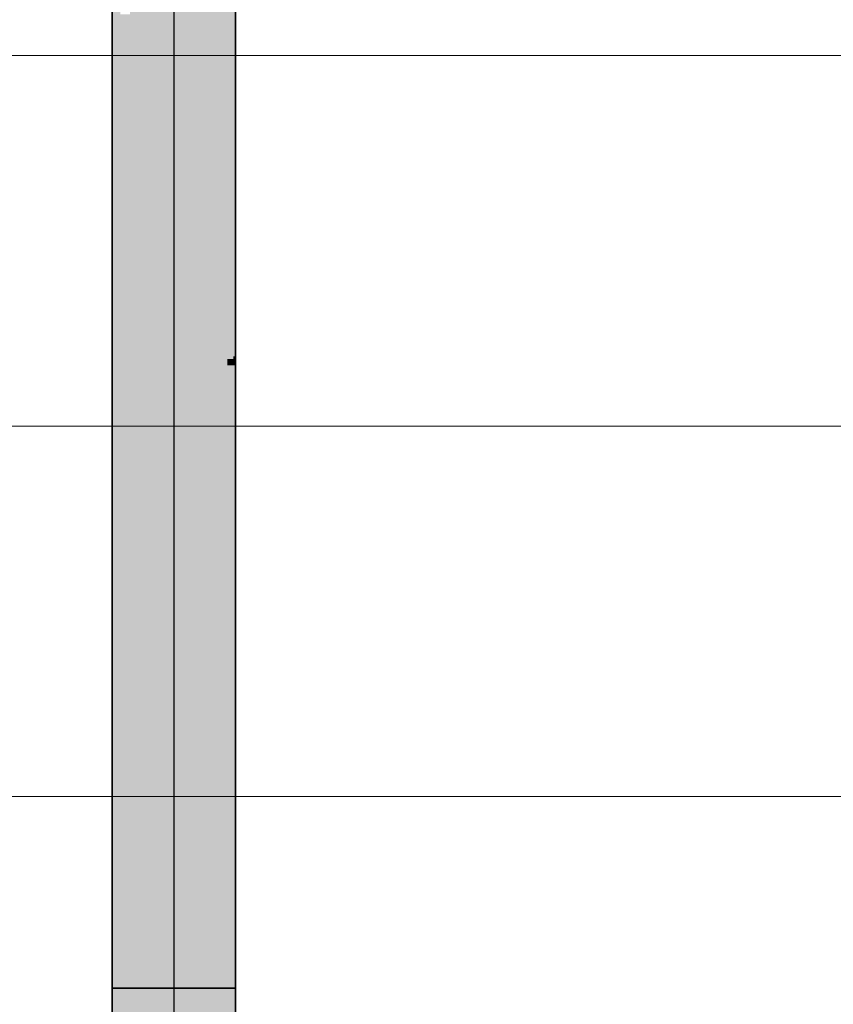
# Model space of a CAD drawing. Extents: x -350 to 540, y -53 to 541.
# Tile 200 of 256: x -180 to -167, y 160 to 176. Entities that reach past the tile are written whole.
import ezdxf
from ezdxf.lldxf.tags import DXFTag

# ---------------------------------------------------------------- set-up
doc = ezdxf.new("R2010")
doc.units = 0
doc.layers.get('0').update_dxf_attribs({"lineweight": 35})
doc.layers.add('5_OG-SCHRAFF-FILL', color=7, linetype='Continuous', lineweight=25)
doc.layers.add('L_Zuluft', color=6, linetype='Continuous', lineweight=35, true_color=0xff00ff)
doc.layers.add('L_Zuluft-Shading', color=6, linetype='Continuous', lineweight=35, true_color=0xff00ff)
tags = doc.linetypes.add('STRICHPUNKT2', pattern=[12.7, 6.35, -3.175, 0, -3.175]).pattern_tags.tags
tags[10:11] = [DXFTag(74, 4), DXFTag(75, 0), DXFTag(340, '0'), DXFTag(46, 0.0), DXFTag(50, 0.0), DXFTag(44, 0.0), DXFTag(45, 0.0)]
tags[8:9] = [DXFTag(74, 4), DXFTag(75, 0), DXFTag(340, '0'), DXFTag(46, 0.0), DXFTag(50, 0.0), DXFTag(44, 0.0), DXFTag(45, 0.0)]
tags[6:7] = [DXFTag(74, 4), DXFTag(75, 0), DXFTag(340, '0'), DXFTag(46, 0.0), DXFTag(50, 0.0), DXFTag(44, 0.0), DXFTag(45, 0.0)]
tags[4:5] = [DXFTag(74, 4), DXFTag(75, 0), DXFTag(340, '0'), DXFTag(46, 0.0), DXFTag(50, 0.0), DXFTag(44, 0.0), DXFTag(45, 0.0)]

# ---------------------------------------------------------------- blocks, each defined once
blk = doc.blocks.new('Shading-A06HSWDKNL', base_point=(-176.988, 194.278))
at = {"layer": 'L_Zuluft-Shading', "color": 212, "true_color": 0xe400e4}
for points in [[(-177.747, 176.003), (-177.954, 176.003), (-177.747, 195.278)], [(-177.954, 176.003), (-177.747, 195.278), (-177.954, 195.278)], [(-176.539, 171.723), (-176.747, 171.723), (-176.539, 185.951)], [(-176.747, 171.723), (-176.539, 185.951), (-176.747, 185.951)], [(-177.954, 175.137), (-177.747, 175.137), (-177.954, 176.003)], [(-177.747, 175.137), (-177.747, 176.003), (-177.954, 176.003)], [(-177.954, 160.646), (-177.747, 160.646), (-177.954, 175.137)], [(-177.747, 160.646), (-177.954, 175.137), (-177.747, 175.137)], [(-176.747, 171.175), (-176.539, 171.175), (-176.747, 171.723)], [(-176.539, 171.175), (-176.539, 171.723), (-176.747, 171.723)], [(-176.747, 160.646), (-176.539, 160.646), (-176.747, 171.175)], [(-176.539, 160.646), (-176.747, 171.175), (-176.539, 171.175)]]:
    blk.add_solid(points, dxfattribs=at)
at = {"layer": 'L_Zuluft-Shading', "color": 6, "true_color": 0xf500f5}
for points in [[(-177.505, 175.137), (-177.747, 175.137), (-177.505, 193.546)], [(-177.747, 175.137), (-177.505, 193.546), (-177.747, 193.546)], [(-176.747, 172.447), (-176.988, 172.447), (-176.747, 187.683)], [(-176.988, 172.447), (-176.747, 187.683), (-176.988, 187.683)], [(-177.747, 174.214), (-177.505, 174.214), (-177.747, 175.137)], [(-177.505, 174.214), (-177.505, 175.137), (-177.747, 175.137)], [(-177.747, 160.646), (-177.505, 160.646), (-177.747, 174.214)], [(-177.505, 160.646), (-177.747, 174.214), (-177.505, 174.214)], [(-176.988, 171.723), (-176.747, 171.723), (-176.988, 172.447)], [(-176.747, 171.723), (-176.747, 172.447), (-176.988, 172.447)], [(-176.988, 160.646), (-176.747, 160.646), (-176.988, 171.723)], [(-176.747, 160.646), (-176.988, 171.723), (-176.747, 171.723)]]:
    blk.add_solid(points, dxfattribs=at)
at = {"layer": 'L_Zuluft-Shading', "color": 6, "true_color": 0xfd00fd}
for points in [[(-177.247, 174.214), (-177.505, 174.214), (-177.247, 191.614)], [(-177.505, 174.214), (-177.247, 191.614), (-177.505, 191.614)], [(-176.988, 173.296), (-177.247, 173.296), (-176.988, 189.614)], [(-177.247, 173.296), (-176.988, 189.614), (-177.247, 189.614)], [(-177.505, 173.296), (-177.247, 173.296), (-177.505, 174.214)], [(-177.247, 173.296), (-177.247, 174.214), (-177.505, 174.214)], [(-177.505, 160.646), (-177.247, 160.646), (-177.505, 173.296)], [(-177.247, 160.646), (-177.505, 173.296), (-177.247, 173.296)], [(-177.247, 172.447), (-176.988, 172.447), (-177.247, 173.296)], [(-176.988, 172.447), (-176.988, 173.296), (-177.247, 173.296)], [(-177.247, 160.646), (-176.988, 160.646), (-177.247, 172.447)], [(-176.988, 160.646), (-177.247, 172.447), (-176.988, 172.447)]]:
    blk.add_solid(points, dxfattribs=at)
at = {"layer": 'L_Zuluft-Shading', "color": 212, "true_color": 0xcd00cd}
for points in [[(-176.381, 171.175), (-176.539, 171.175), (-176.381, 184.536)], [(-176.539, 171.175), (-176.381, 184.536), (-176.539, 184.536)], [(-178.113, 160.646), (-178.043, 176.425), (-178.113, 176.425)], [(-178.045, 176.003), (-177.954, 176.003), (-178.043, 176.425)], [(-177.954, 176.003), (-177.954, 176.425), (-178.043, 176.425)], [(-178.113, 160.646), (-177.954, 160.646), (-178.045, 176.003)], [(-177.954, 160.646), (-178.045, 176.003), (-177.954, 176.003)], [(-176.539, 170.839), (-176.381, 170.839), (-176.539, 171.175)], [(-176.381, 170.839), (-176.381, 171.175), (-176.539, 171.175)], [(-176.539, 160.646), (-176.381, 160.646), (-176.539, 170.839)], [(-176.381, 160.646), (-176.539, 170.839), (-176.381, 170.839)]]:
    blk.add_solid(points, dxfattribs=at)
at = {"layer": 'L_Zuluft-Shading', "color": 214, "true_color": 0xb000b0}
for points in [[(-176.281, 170.839), (-176.381, 170.839), (-176.281, 183.536)], [(-176.381, 170.839), (-176.281, 183.536), (-176.381, 183.536)], [(-178.212, 160.646), (-178.113, 160.646), (-178.212, 176.753)], [(-178.113, 160.646), (-178.212, 176.753), (-178.113, 176.753)], [(-176.381, 170.739), (-176.281, 170.739), (-176.381, 170.839)], [(-176.281, 170.739), (-176.281, 170.839), (-176.381, 170.839)], [(-176.381, 160.646), (-176.281, 160.646), (-176.381, 170.739)], [(-176.281, 160.646), (-176.381, 170.739), (-176.281, 170.739)]]:
    blk.add_solid(points, dxfattribs=at)
at = {"layer": 'L_Zuluft-Shading', "color": 214, "true_color": 0x900090}
for points in [[(-176.247, 170.882), (-176.281, 170.882), (-176.247, 183.019)], [(-176.281, 170.882), (-176.247, 183.019), (-176.281, 183.019)], [(-178.247, 160.646), (-178.212, 160.646), (-178.247, 177.335)], [(-178.212, 160.646), (-178.247, 177.335), (-178.212, 177.335)], [(-176.281, 170.739), (-176.247, 170.739), (-176.247, 170.882)], [(-176.281, 170.739), (-176.247, 170.882), (-176.281, 170.882)], [(-176.281, 160.646), (-176.247, 160.646), (-176.281, 170.739)], [(-176.247, 160.646), (-176.281, 170.739), (-176.247, 170.739)]]:
    blk.add_solid(points, dxfattribs=at)
blk = doc.blocks.new('Shading-A06HSWDYNL', base_point=(-176.381, 158.136))
at = {"layer": 'L_Zuluft-Shading', "color": 214, "true_color": 0x900090}
for points in [[(-178.247, 158.136), (-178.212, 158.136), (-178.247, 160.646)], [(-178.212, 158.136), (-178.247, 160.646), (-178.212, 160.646)], [(-176.281, 158.136), (-176.247, 158.136), (-176.281, 160.646)], [(-176.247, 158.136), (-176.281, 160.646), (-176.247, 160.646)]]:
    blk.add_solid(points, dxfattribs=at)
at = {"layer": 'L_Zuluft-Shading', "color": 214, "true_color": 0xb000b0}
for points in [[(-178.212, 158.136), (-178.113, 158.136), (-178.212, 160.646)], [(-178.113, 158.136), (-178.212, 160.646), (-178.113, 160.646)], [(-176.381, 158.136), (-176.281, 158.136), (-176.381, 160.646)], [(-176.281, 158.136), (-176.381, 160.646), (-176.281, 160.646)]]:
    blk.add_solid(points, dxfattribs=at)
at = {"layer": 'L_Zuluft-Shading', "color": 212, "true_color": 0xcd00cd}
for points in [[(-178.113, 158.136), (-177.954, 158.136), (-178.113, 160.646)], [(-177.954, 158.136), (-178.113, 160.646), (-177.954, 160.646)], [(-176.539, 158.136), (-176.381, 158.136), (-176.539, 160.646)], [(-176.381, 158.136), (-176.539, 160.646), (-176.381, 160.646)]]:
    blk.add_solid(points, dxfattribs=at)
at = {"layer": 'L_Zuluft-Shading', "color": 212, "true_color": 0xe400e4}
for points in [[(-177.954, 158.136), (-177.747, 158.136), (-177.954, 160.646)], [(-177.747, 158.136), (-177.954, 160.646), (-177.747, 160.646)], [(-176.747, 158.136), (-176.539, 158.136), (-176.747, 160.646)], [(-176.539, 158.136), (-176.747, 160.646), (-176.539, 160.646)]]:
    blk.add_solid(points, dxfattribs=at)
at = {"layer": 'L_Zuluft-Shading', "color": 6, "true_color": 0xf500f5}
for points in [[(-177.747, 158.136), (-177.505, 158.136), (-177.747, 160.646)], [(-177.505, 158.136), (-177.747, 160.646), (-177.505, 160.646)], [(-176.988, 158.136), (-176.747, 158.136), (-176.988, 160.646)], [(-176.747, 158.136), (-176.988, 160.646), (-176.747, 160.646)]]:
    blk.add_solid(points, dxfattribs=at)
at = {"layer": 'L_Zuluft-Shading', "color": 6, "true_color": 0xfd00fd}
for points in [[(-177.505, 158.136), (-177.247, 158.136), (-177.505, 160.646)], [(-177.247, 158.136), (-177.505, 160.646), (-177.247, 160.646)], [(-177.247, 158.136), (-176.988, 158.136), (-177.247, 160.646)], [(-176.988, 158.136), (-177.247, 160.646), (-176.988, 160.646)]]:
    blk.add_solid(points, dxfattribs=at)
blk = doc.blocks.new('Referenz-A06HSWJKNL', base_point=(-324.951, -4.103))
at = {"layer": '5_OG-SCHRAFF-FILL', "color": 0, "lineweight": 13}
for p, q in [((-230.844, 175.754), (-80.452, 175.754)), ((-230.844, 169.754), (-80.452, 169.754)), ((-230.844, 163.754), (-80.452, 163.754))]:
    blk.add_line(p, q, dxfattribs=at)
blk = doc.blocks.new('Wickelfalzrohr-A06HSWL4NL', base_point=(-178.247, 160.646))
at = {"color": 0, "linetype": 'ByBlock', "lineweight": -2, "ltscale": 0.35}
for p, q in [((-178.247, 198.21), (-178.247, 160.646)), ((-176.247, 160.646), (-176.247, 198.21)), ((-178.247, 160.646), (-177.661, 160.646)), ((-177.661, 160.646), (-176.832, 160.646)), ((-176.832, 160.646), (-176.247, 160.646))]:
    blk.add_line(p, q, dxfattribs=at)
at = {"color": 0, "linetype": 'STRICHPUNKT2', "lineweight": 25, "ltscale": 0.25}
blk.add_line((-177.247, 198.21), (-177.247, 160.646), dxfattribs=at)
blk = doc.blocks.new('Wickelfalzrohr-A06HSWLCNL', base_point=(-178.247, 158.136))
at = {"color": 0, "linetype": 'ByBlock', "lineweight": -2, "ltscale": 0.35}
for p, q in [((-178.247, 160.646), (-178.247, 160.114)), ((-178.247, 160.646), (-177.661, 160.646)), ((-177.661, 160.646), (-176.832, 160.646)), ((-176.832, 160.646), (-176.247, 160.646)), ((-176.247, 160.114), (-176.247, 160.646)), ((-178.247, 160.114), (-178.247, 158.136)), ((-176.247, 158.136), (-176.247, 160.114)), ((-178.247, 158.136), (-177.661, 158.136)), ((-177.661, 158.136), (-176.832, 158.136)), ((-176.832, 158.136), (-176.247, 158.136))]:
    blk.add_line(p, q, dxfattribs=at)
at = {"color": 0, "linetype": 'STRICHPUNKT2', "lineweight": 25, "ltscale": 0.25}
for p, q in [((-177.247, 160.646), (-177.247, 160.114)), ((-177.247, 160.114), (-177.247, 158.136))]:
    blk.add_line(p, q, dxfattribs=at)

msp = doc.modelspace()

# ---------------------------------------------------------------- block references
at = {"color": 251, "lineweight": 25, "ltscale": 0.25, "true_color": 0x585858}
msp.add_blockref('Referenz-A06HSWJKNL', (-324.951, -4.103), dxfattribs=at)
at = {"layer": 'L_Zuluft'}
for name, p in [('Shading-A06HSWDKNL', (-176.988, 194.278)), ('Shading-A06HSWDYNL', (-176.381, 158.136))]:
    msp.add_blockref(name, p, dxfattribs=at)
at = {"layer": 'L_Zuluft', "ltscale": 0.35}
for name, p in [('Wickelfalzrohr-A06HSWL4NL', (-178.247, 160.646)), ('Wickelfalzrohr-A06HSWLCNL', (-178.247, 158.136))]:
    msp.add_blockref(name, p, dxfattribs=at)

doc.saveas('drawing.dxf')
